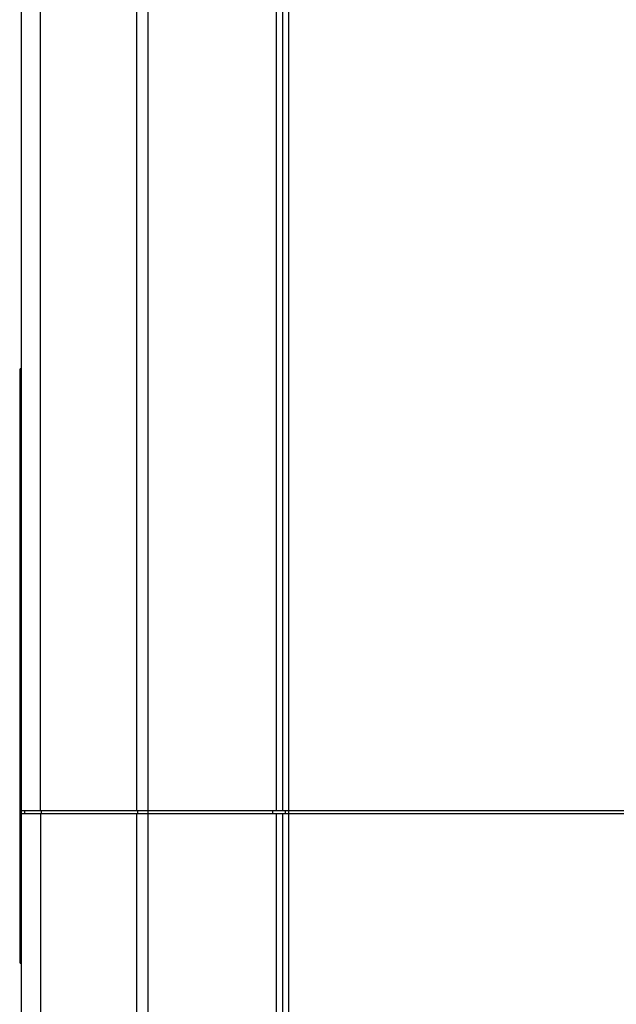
# Model space of a CAD drawing. Header units: millimetres. Extents: x 802 to 9345, y -804 to 1180.
# Tile 162 of 189: x 6668 to 6761, y -104 to 50. Entities that reach past the tile are written whole.
import ezdxf

# ---------------------------------------------------------------- set-up
doc = ezdxf.new("R2010")
doc.units = ezdxf.units.MM
doc.header["$LTSCALE"] = 30.734
doc.layers.get('0').update_dxf_attribs({"linetype": 'CONTINUOUS'})

msp = doc.modelspace()

# ---------------------------------------------------------------- linework, layer by layer
at = {"linetype": 'Continuous'}
for p, q in [((6708.86, 170.55), (6708.86, -73.95)), ((6709.86, -339.45), (6709.86, 170.55)), ((6667.86, -333.45), (6667.86, 164.55)), ((6670.84, -73.95), (6670.84, 164.55)), ((6707.86, 153.76), (6707.86, -73.95)), ((6685.99, -73.95), (6685.99, 145.55)), ((6687.77, -344.45), (6687.77, 145.55)), ((6667.56, -4.75), (6667.56, -97.75)), ((6667.86, -6.25), (6667.56, -6.25)), ((6667.86, -73.95), (6949.86, -73.95)), ((6668.36, -74.45), (6668.36, -73.95)), ((6670.97, -74.45), (6670.97, -73.95)), ((6686.11, -74.45), (6686.11, -73.95)), ((6707.36, -74.45), (6707.36, -73.95)), ((6709.36, -74.45), (6709.36, -73.95)), ((6667.86, -74.45), (6949.86, -74.45)), ((6670.84, -74.45), (6670.84, -333.45)), ((6685.99, -340.45), (6685.99, -74.45)), ((6707.86, -74.45), (6707.86, -339.45)), ((6708.86, -74.45), (6708.86, -339.45)), ((6667.86, -96.25), (6667.56, -96.25))]:
    msp.add_line(p, q, dxfattribs=at)
for centre, start, end in [((6667.86, -4.75), 90, 180), ((6667.86, -97.75), 180, 270)]:
    msp.add_arc(centre, 0.3, start, end, dxfattribs=at)

doc.saveas('drawing.dxf')
